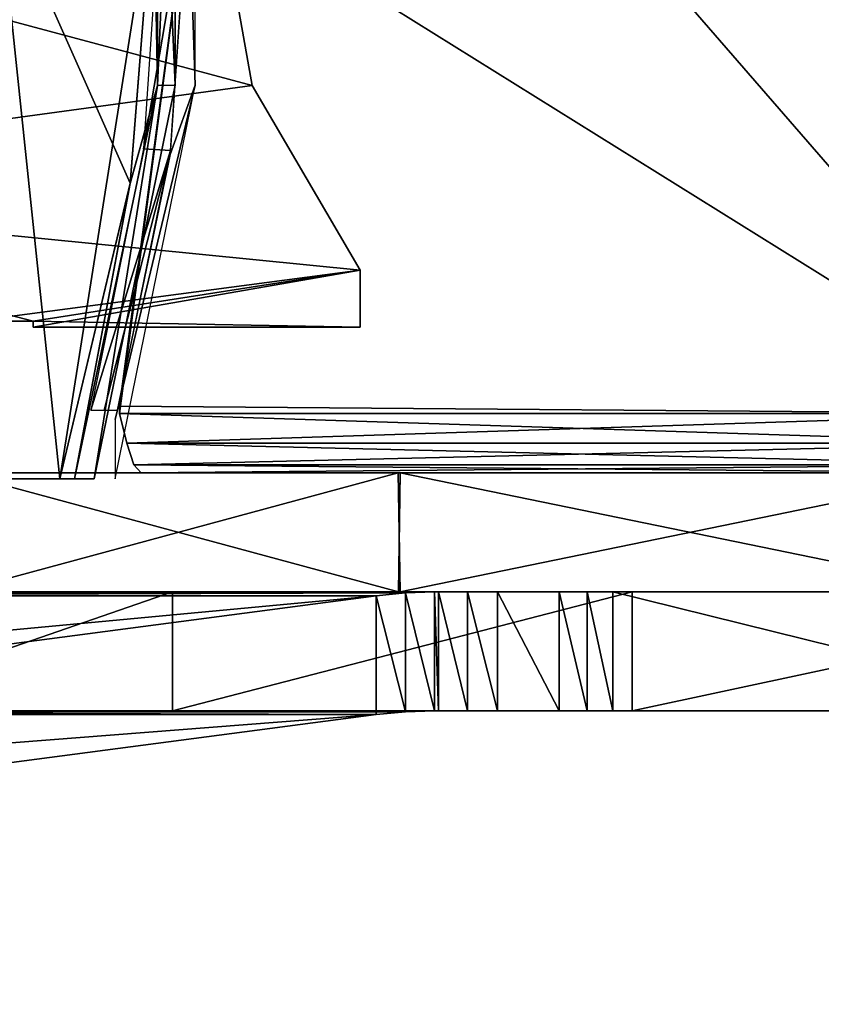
# Model space of a CAD drawing. Header units: millimetres. Extents: x -229 to 223, y -69 to 475.
# Tile 4 of 92: x -94 to -67, y -58 to -25. Entities that reach past the tile are written whole.
import ezdxf

# ---------------------------------------------------------------- set-up
doc = ezdxf.new("R2010")
doc.units = ezdxf.units.MM
doc.header["$LTSCALE"] = 65.185185
for name, color, linetype in [('15', 7, 'CONTINUOUS'), ('16', 7, 'CONTINUOUS'), ('19', 7, 'CONTINUOUS'), ('20', 7, 'CONTINUOUS'), ('49', 7, 'CONTINUOUS'), ('50', 7, 'CONTINUOUS'), ('54', 7, 'CONTINUOUS'), ('55', 7, 'CONTINUOUS'), ('56', 7, 'CONTINUOUS'), ('57', 7, 'CONTINUOUS'), ('712', 7, 'CONTINUOUS'), ('713', 7, 'CONTINUOUS'), ('723', 7, 'CONTINUOUS'), ('725', 7, 'CONTINUOUS'), ('73', 7, 'CONTINUOUS'), ('74', 7, 'CONTINUOUS'), ('75', 7, 'CONTINUOUS'), ('774', 7, 'CONTINUOUS'), ('775', 7, 'CONTINUOUS'), ('778', 7, 'CONTINUOUS'), ('779', 7, 'CONTINUOUS'), ('782', 7, 'CONTINUOUS'), ('783', 7, 'CONTINUOUS'), ('8', 7, 'CONTINUOUS'), ('9', 7, 'CONTINUOUS')]:
    doc.layers.add(name, color=color, linetype=linetype)

msp = doc.modelspace()

# ---------------------------------------------------------------- linework, layer by layer
at = {"layer": '15', "color": 7, "linetype": 'Continuous'}
for points in [[(-59.5, -37.8, -52.75), (-59.743, -38.8, -52.482), (-90.6, -37.8, -52.75), (-59.5, -37.8, -52.75)], [(-90.6, -37.8, -52.75), (-59.743, -38.8, -52.482), (-90.357, -38.8, -52.482), (-90.6, -37.8, -52.75)], [(-59.743, -38.8, -52.482), (-59.985, -39.532, -51.75), (-90.357, -38.8, -52.482), (-59.743, -38.8, -52.482)], [(-90.357, -38.8, -52.482), (-59.985, -39.532, -51.75), (-90.115, -39.532, -51.75), (-90.357, -38.8, -52.482)], [(-60.228, -39.8, -50.75), (-89.872, -39.8, -50.75), (-90.115, -39.532, -51.75), (-60.228, -39.8, -50.75)], [(-59.985, -39.532, -51.75), (-60.228, -39.8, -50.75), (-90.115, -39.532, -51.75), (-59.985, -39.532, -51.75)]]:
    msp.add_3dface(points, dxfattribs=at)
at = {"layer": '16', "color": 7, "linetype": 'Continuous'}
for points in [[(-46.5, -2, -52.75), (-59.5, -37.8, -52.75), (-88.229, -19.9, -52.75), (-46.5, -2, -52.75)], [(-59.5, -37.8, -52.75), (-90.6, -37.8, -52.75), (-88.229, -19.9, -52.75), (-59.5, -37.8, -52.75)], [(-88.229, -19.9, -52.75), (-90.6, -37.8, -52.75), (-90.6, -37.554, -52.75), (-88.229, -19.9, -52.75)]]:
    msp.add_3dface(points, dxfattribs=at)
at = {"layer": '19', "color": 7, "linetype": 'Continuous'}
for points in [[(-52.5, -25.5, 52.75), (-50, -23, 52.75), (-90.6, -2, 52.75), (-52.5, -25.5, 52.75)], [(-52.5, -32.8, 52.75), (-52.5, -25.5, 52.75), (-90.6, -2, 52.75), (-52.5, -32.8, 52.75)], [(-59.5, -37.8, 52.75), (-52.5, -32.8, 52.75), (-90.6, -2, 52.75), (-59.5, -37.8, 52.75)], [(-88.229, -19.9, 52.75), (-59.5, -37.8, 52.75), (-90.6, -2, 52.75), (-88.229, -19.9, 52.75)], [(-90.6, -37.554, 52.75), (-59.5, -37.8, 52.75), (-88.229, -19.9, 52.75), (-90.6, -37.554, 52.75)], [(-90.6, -37.8, 52.75), (-59.5, -37.8, 52.75), (-90.6, -37.554, 52.75), (-90.6, -37.8, 52.75)]]:
    msp.add_3dface(points, dxfattribs=at)
at = {"layer": '20', "color": 7, "linetype": 'Continuous'}
for points in [[(-59.5, -37.8, 52.75), (-90.6, -37.8, 52.75), (-90.357, -38.8, 52.482), (-59.5, -37.8, 52.75)], [(-59.5, -37.8, 52.75), (-90.357, -38.8, 52.482), (-59.743, -38.8, 52.482), (-59.5, -37.8, 52.75)], [(-90.357, -38.8, 52.482), (-90.115, -39.532, 51.75), (-59.743, -38.8, 52.482), (-90.357, -38.8, 52.482)], [(-59.743, -38.8, 52.482), (-90.115, -39.532, 51.75), (-59.985, -39.532, 51.75), (-59.743, -38.8, 52.482)], [(-90.115, -39.532, 51.75), (-89.872, -39.8, 50.75), (-59.985, -39.532, 51.75), (-90.115, -39.532, 51.75)], [(-89.872, -39.8, 50.75), (-60.228, -39.8, 50.75), (-59.985, -39.532, 51.75), (-89.872, -39.8, 50.75)]]:
    msp.add_3dface(points, dxfattribs=at)
at = {"layer": '49', "color": 7, "linetype": 'Continuous'}
for points in [[(-89.323, -13.236, -53.831), (-89.323, -26.764, -53.831), (-89.447, -20, -53.275), (-89.323, -13.236, -53.831)], [(-88.726, -13.242, -54.163), (-88.726, -26.758, -54.163), (-89.323, -13.236, -53.831), (-88.726, -13.242, -54.163)], [(-89.323, -13.236, -53.831), (-88.726, -26.758, -54.163), (-89.323, -26.764, -53.831), (-89.323, -13.236, -53.831)], [(-89.447, -20, -53.275), (-89.323, -26.764, -53.831), (-90.237, -30.061, -53.259), (-89.447, -20, -53.275)], [(-89.323, -26.764, -53.831), (-91.448, -40, -54.163), (-92.118, -40, -53.792), (-89.323, -26.764, -53.831)], [(-89.323, -26.764, -53.831), (-92.118, -40, -53.792), (-90.237, -30.061, -53.259), (-89.323, -26.764, -53.831)], [(-88.726, -26.758, -54.163), (-91.448, -40, -54.163), (-89.323, -26.764, -53.831), (-88.726, -26.758, -54.163)], [(-90.237, -30.061, -53.259), (-92.118, -40, -53.792), (-92.602, -40, -53.213), (-90.237, -30.061, -53.259)]]:
    msp.add_3dface(points, dxfattribs=at)
at = {"layer": '50', "color": 7, "linetype": 'Continuous'}
for points in [[(-94.713, -20, -42.799), (-92.602, -40, -53.213), (-99.806, -40, -37.288), (-94.713, -20, -42.799)], [(-89.447, -20, -53.275), (-92.602, -40, -53.213), (-94.713, -20, -42.799), (-89.447, -20, -53.275)], [(-89.447, -20, -53.275), (-90.237, -30.061, -53.259), (-92.602, -40, -53.213), (-89.447, -20, -53.275)]]:
    msp.add_3dface(points, dxfattribs=at)
at = {"layer": '54', "color": 7, "linetype": 'Continuous'}
for points in [[(-89.202, -20, -50.648), (-89.794, -28.896, -50.646), (-88.273, -20, -52.306), (-89.202, -20, -50.648)], [(-88.273, -20, -52.306), (-89.794, -28.896, -50.646), (-88.88, -28.952, -52.303), (-88.273, -20, -52.306)], [(-89.794, -28.896, -50.646), (-91.563, -37.692, -50.642), (-88.88, -28.952, -52.303), (-89.794, -28.896, -50.646)], [(-91.563, -37.692, -50.642), (-91.117, -37.692, -51.469), (-88.88, -28.952, -52.303), (-91.563, -37.692, -50.642)], [(-91.117, -37.692, -51.469), (-90.663, -37.692, -52.292), (-88.88, -28.952, -52.303), (-91.117, -37.692, -51.469)]]:
    msp.add_3dface(points, dxfattribs=at)
at = {"layer": '55', "color": 7, "linetype": 'Continuous'}
for points in [[(-88.056, -26.757, -53.027), (-88.056, -13.243, -53.027), (-88.272, -19.999, -53.027), (-88.056, -26.757, -53.027)], [(-88.899, -29.086, -53.027), (-88.056, -26.757, -53.027), (-88.272, -19.999, -53.027), (-88.899, -29.086, -53.027)], [(-90.75, -40, -53.027), (-88.056, -26.757, -53.027), (-90.75, -38.006, -53.027), (-90.75, -40, -53.027)], [(-90.75, -38.006, -53.027), (-88.056, -26.757, -53.027), (-88.899, -29.086, -53.027), (-90.75, -38.006, -53.027)]]:
    msp.add_3dface(points, dxfattribs=at)
at = {"layer": '56', "color": 7, "linetype": 'Continuous'}
for points in [[(-89.323, -26.764, 53.831), (-89.323, -13.236, 53.831), (-89.447, -20, 53.275), (-89.323, -26.764, 53.831)], [(-89.323, -26.764, 53.831), (-88.726, -13.242, 54.163), (-89.323, -13.236, 53.831), (-89.323, -26.764, 53.831)], [(-88.726, -26.758, 54.163), (-88.726, -13.242, 54.163), (-89.323, -26.764, 53.831), (-88.726, -26.758, 54.163)], [(-90.237, -30.058, 53.259), (-89.323, -26.764, 53.831), (-89.447, -20, 53.275), (-90.237, -30.058, 53.259)], [(-92.118, -40, 53.792), (-91.448, -40, 54.163), (-89.323, -26.764, 53.831), (-92.118, -40, 53.792)], [(-92.118, -40, 53.792), (-89.323, -26.764, 53.831), (-90.237, -30.058, 53.259), (-92.118, -40, 53.792)], [(-91.448, -40, 54.163), (-88.726, -26.758, 54.163), (-89.323, -26.764, 53.831), (-91.448, -40, 54.163)], [(-92.602, -40, 53.213), (-92.118, -40, 53.792), (-90.237, -30.058, 53.259), (-92.602, -40, 53.213)]]:
    msp.add_3dface(points, dxfattribs=at)
at = {"layer": '57', "color": 7, "linetype": 'Continuous'}
for points in [[(-92.602, -40, 53.213), (-94.713, -20, 42.799), (-99.806, -40, 37.288), (-92.602, -40, 53.213)], [(-92.602, -40, 53.213), (-90.237, -30.058, 53.259), (-94.713, -20, 42.799), (-92.602, -40, 53.213)], [(-90.237, -30.058, 53.259), (-89.447, -20, 53.275), (-94.713, -20, 42.799), (-90.237, -30.058, 53.259)]]:
    msp.add_3dface(points, dxfattribs=at)
at = {"layer": '712', "color": 7, "linetype": 'Continuous'}
for points in [[(-109.998, -47.8, 28.866), (-109.868, -47.8, 28.791), (-79.998, -47.8, 80.828), (-109.998, -47.8, 28.866)], [(-109.868, -47.8, 28.791), (-109.009, -47.8, 28.163), (-79.998, -47.8, 80.828), (-109.868, -47.8, 28.791)], [(-109.009, -47.8, 28.163), (-108.316, -47.8, 27.39), (-79.998, -47.8, 80.828), (-109.009, -47.8, 28.163)], [(-108.316, -47.8, 27.39), (-107.476, -47.8, 25.49), (-79.998, -47.8, 80.828), (-108.316, -47.8, 27.39)], [(-107.37, -47.8, 24.456), (-88.818, -47.8, -64.894), (-107.476, -47.8, 25.49), (-107.37, -47.8, 24.456)], [(-107.476, -47.8, 25.49), (-88.818, -47.8, -64.894), (-79.998, -47.8, 80.828), (-107.476, -47.8, 25.49)], [(-100.401, -47.8, -44.938), (-88.818, -47.8, -64.894), (-107.37, -47.8, 24.456), (-100.401, -47.8, -44.938)], [(-88.818, -47.8, -64.894), (-73.356, -47.8, -81.968), (-79.998, -47.8, 80.828), (-88.818, -47.8, -64.894)], [(-79.998, -47.8, 80.828), (-73.356, -47.8, -81.968), (-79.868, -47.8, 80.753), (-79.998, -47.8, 80.828)], [(-79.868, -47.8, 80.753), (-73.356, -47.8, -81.968), (-78.895, -47.8, 80.323), (-79.868, -47.8, 80.753)], [(-78.895, -47.8, 80.323), (-73.356, -47.8, -81.968), (-77.878, -47.8, 80.11), (-78.895, -47.8, 80.323)], [(-77.878, -47.8, 80.11), (-73.356, -47.8, -81.968), (-75.812, -47.8, 80.332), (-77.878, -47.8, 80.11)], [(-75.812, -47.8, 80.332), (-73.356, -47.8, -81.968), (-74.864, -47.8, 80.757), (-75.812, -47.8, 80.332)], [(-74.864, -47.8, 80.757), (-73.356, -47.8, -81.968), (-74.004, -47.8, 81.384), (-74.864, -47.8, 80.757)], [(-74.004, -47.8, 81.384), (-73.356, -47.8, -81.968), (-57.824, -47.8, 93.575), (-74.004, -47.8, 81.384)], [(-73.356, -47.8, -81.968), (-54.642, -47.8, -95.467), (-57.824, -47.8, 93.575), (-73.356, -47.8, -81.968)]]:
    msp.add_3dface(points, dxfattribs=at)
at = {"layer": '713', "color": 7, "linetype": 'Continuous'}
for points in [[(-109.998, -43.8, 28.866), (-79.998, -43.8, 80.828), (-109.868, -43.8, 28.791), (-109.998, -43.8, 28.866)], [(-109.868, -43.8, 28.791), (-79.998, -43.8, 80.828), (-109.009, -43.8, 28.163), (-109.868, -43.8, 28.791)], [(-109.009, -43.8, 28.163), (-79.998, -43.8, 80.828), (-108.316, -43.8, 27.39), (-109.009, -43.8, 28.163)], [(-108.316, -43.8, 27.39), (-79.998, -43.8, 80.828), (-107.476, -43.8, 25.49), (-108.316, -43.8, 27.39)], [(-107.476, -43.8, 25.49), (-79.998, -43.8, 80.828), (-107.37, -43.8, 24.456), (-107.476, -43.8, 25.49)], [(-107.37, -43.8, 24.456), (-79.998, -43.8, 80.828), (-104.559, -43.8, -34.162), (-107.37, -43.8, 24.456)], [(-104.559, -43.8, -34.162), (-79.998, -43.8, 80.828), (-100.401, -43.8, -44.938), (-104.559, -43.8, -34.162)], [(-100.401, -43.8, -44.938), (-79.998, -43.8, 80.828), (-88.818, -43.8, -64.894), (-100.401, -43.8, -44.938)], [(-74.864, -43.8, 80.757), (-74.004, -43.8, 81.384), (-88.818, -43.8, -64.894), (-74.864, -43.8, 80.757)], [(-88.818, -43.8, -64.894), (-74.004, -43.8, 81.384), (-73.356, -43.8, -81.968), (-88.818, -43.8, -64.894)], [(-75.812, -43.8, 80.332), (-74.864, -43.8, 80.757), (-88.818, -43.8, -64.894), (-75.812, -43.8, 80.332)], [(-77.878, -43.8, 80.11), (-75.812, -43.8, 80.332), (-88.818, -43.8, -64.894), (-77.878, -43.8, 80.11)], [(-78.895, -43.8, 80.323), (-77.878, -43.8, 80.11), (-88.818, -43.8, -64.894), (-78.895, -43.8, 80.323)], [(-79.868, -43.8, 80.753), (-78.895, -43.8, 80.323), (-88.818, -43.8, -64.894), (-79.868, -43.8, 80.753)], [(-79.998, -43.8, 80.828), (-79.868, -43.8, 80.753), (-88.818, -43.8, -64.894), (-79.998, -43.8, 80.828)], [(-74.004, -43.8, 81.384), (-57.824, -43.8, 93.575), (-73.356, -43.8, -81.968), (-74.004, -43.8, 81.384)], [(-73.356, -43.8, -81.968), (-57.824, -43.8, 93.575), (-54.642, -43.8, -95.467), (-73.356, -43.8, -81.968)]]:
    msp.add_3dface(points, dxfattribs=at)
at = {"layer": '723', "color": 7, "linetype": 'Continuous'}
for points in [[(-88.818, -47.8, -64.894), (-100.401, -47.8, -44.938), (-88.818, -43.8, -64.894), (-88.818, -47.8, -64.894)], [(-100.401, -47.8, -44.938), (-100.401, -43.8, -44.938), (-88.818, -43.8, -64.894), (-100.401, -47.8, -44.938)], [(-73.356, -47.8, -81.968), (-88.818, -47.8, -64.894), (-73.356, -43.8, -81.968), (-73.356, -47.8, -81.968)], [(-88.818, -47.8, -64.894), (-88.818, -43.8, -64.894), (-73.356, -43.8, -81.968), (-88.818, -47.8, -64.894)], [(-54.642, -47.8, -95.467), (-73.356, -47.8, -81.968), (-54.642, -43.8, -95.467), (-54.642, -47.8, -95.467)], [(-73.356, -47.8, -81.968), (-73.356, -43.8, -81.968), (-54.642, -43.8, -95.467), (-73.356, -47.8, -81.968)]]:
    msp.add_3dface(points, dxfattribs=at)
at = {"layer": '725', "color": 7, "linetype": 'Continuous'}
for points in [[(-74.004, -47.8, 81.384), (-57.824, -47.8, 93.575), (-74.004, -43.8, 81.384), (-74.004, -47.8, 81.384)], [(-57.824, -47.8, 93.575), (-57.824, -43.8, 93.575), (-74.004, -43.8, 81.384), (-57.824, -47.8, 93.575)]]:
    msp.add_3dface(points, dxfattribs=at)
at = {"layer": '73', "color": 7, "linetype": 'Continuous'}
for points in [[(-96.071, -39.8, -50.424), (-81.22, -39.8, -71.94), (-96.025, -43.8, -50.512), (-96.071, -39.8, -50.424)], [(-96.025, -43.8, -50.512), (-81.22, -39.8, -71.94), (-81.159, -43.8, -72.01), (-96.025, -43.8, -50.512)], [(-81.22, -39.8, -71.94), (-61.642, -39.8, -89.289), (-81.159, -43.8, -72.01), (-81.22, -39.8, -71.94)], [(-81.159, -43.8, -72.01), (-61.642, -39.8, -89.289), (-61.602, -43.8, -89.316), (-81.159, -43.8, -72.01)]]:
    msp.add_3dface(points, dxfattribs=at)
at = {"layer": '74', "color": 7, "linetype": 'Continuous'}
for points in [[(-81.218, -43.8, 71.943), (-96.024, -39.8, 50.513), (-96.072, -43.8, 50.423), (-81.218, -43.8, 71.943)], [(-81.161, -39.8, 72.007), (-96.024, -39.8, 50.513), (-81.218, -43.8, 71.943), (-81.161, -39.8, 72.007)], [(-61.64, -43.8, 89.29), (-81.161, -39.8, 72.007), (-81.218, -43.8, 71.943), (-61.64, -43.8, 89.29)], [(-61.604, -39.8, 89.315), (-81.161, -39.8, 72.007), (-61.64, -43.8, 89.29), (-61.604, -39.8, 89.315)]]:
    msp.add_3dface(points, dxfattribs=at)
at = {"layer": '75', "color": 7, "linetype": 'Continuous'}
for points in [[(108.5, -39.8), (107.704, -39.8, -13.117), (-108.5, -39.8), (108.5, -39.8)], [(108.5, -39.8), (-108.5, -39.8), (-107.704, -39.8, 13.117), (108.5, -39.8)], [(107.704, -39.8, -13.117), (-107.707, -39.8, -13.09), (-108.5, -39.8), (107.704, -39.8, -13.117)], [(107.704, -39.8, -13.117), (-105.341, -39.8, -25.988), (-107.707, -39.8, -13.09), (107.704, -39.8, -13.117)], [(108.5, -39.8), (-107.704, -39.8, 13.117), (107.707, -39.8, 13.09), (108.5, -39.8)], [(-107.704, -39.8, 13.117), (-105.327, -39.8, 26.043), (105.341, -39.8, 25.988), (-107.704, -39.8, 13.117)], [(-107.704, -39.8, 13.117), (105.341, -39.8, 25.988), (107.707, -39.8, 13.09), (-107.704, -39.8, 13.117)], [(107.704, -39.8, -13.117), (105.327, -39.8, -26.043), (-105.341, -39.8, -25.988), (107.704, -39.8, -13.117)], [(105.327, -39.8, -26.043), (101.409, -39.8, -38.577), (-105.341, -39.8, -25.988), (105.327, -39.8, -26.043)], [(101.409, -39.8, -38.577), (-96.071, -39.8, -50.424), (-105.341, -39.8, -25.988), (101.409, -39.8, -38.577)], [(-105.327, -39.8, 26.043), (-101.409, -39.8, 38.577), (105.341, -39.8, 25.988), (-105.327, -39.8, 26.043)], [(-101.409, -39.8, 38.577), (-96.024, -39.8, 50.513), (96.071, -39.8, 50.424), (-101.409, -39.8, 38.577)], [(-101.409, -39.8, 38.577), (96.071, -39.8, 50.424), (105.341, -39.8, 25.988), (-101.409, -39.8, 38.577)], [(101.409, -39.8, -38.577), (96.024, -39.8, -50.513), (-96.071, -39.8, -50.424), (101.409, -39.8, -38.577)], [(96.024, -39.8, -50.513), (-81.22, -39.8, -71.94), (-96.071, -39.8, -50.424), (96.024, -39.8, -50.513)], [(-96.024, -39.8, 50.513), (-81.161, -39.8, 72.007), (81.22, -39.8, 71.94), (-96.024, -39.8, 50.513)], [(-96.024, -39.8, 50.513), (81.22, -39.8, 71.94), (96.071, -39.8, 50.424), (-96.024, -39.8, 50.513)], [(96.024, -39.8, -50.513), (81.161, -39.8, -72.007), (-81.22, -39.8, -71.94), (96.024, -39.8, -50.513)], [(81.161, -39.8, -72.007), (-61.642, -39.8, -89.289), (-81.22, -39.8, -71.94), (81.161, -39.8, -72.007)], [(-81.161, -39.8, 72.007), (-61.604, -39.8, 89.315), (61.642, -39.8, 89.289), (-81.161, -39.8, 72.007)], [(-81.161, -39.8, 72.007), (61.642, -39.8, 89.289), (81.22, -39.8, 71.94), (-81.161, -39.8, 72.007)]]:
    msp.add_3dface(points, dxfattribs=at)
at = {"layer": '774', "color": 7, "linetype": 'Continuous'}
for points in [[(-79.868, -47.8, 80.753), (-78.895, -47.8, 80.323), (-79.868, -43.8, 80.753), (-79.868, -47.8, 80.753)], [(-78.895, -47.8, 80.323), (-78.895, -43.8, 80.323), (-79.868, -43.8, 80.753), (-78.895, -47.8, 80.323)], [(-78.895, -47.8, 80.323), (-77.878, -47.8, 80.11), (-78.895, -43.8, 80.323), (-78.895, -47.8, 80.323)], [(-77.878, -47.8, 80.11), (-77.878, -43.8, 80.11), (-78.895, -43.8, 80.323), (-77.878, -47.8, 80.11)], [(-77.878, -47.8, 80.11), (-75.812, -47.8, 80.332), (-77.878, -43.8, 80.11), (-77.878, -47.8, 80.11)], [(-75.812, -47.8, 80.332), (-75.812, -43.8, 80.332), (-77.878, -43.8, 80.11), (-75.812, -47.8, 80.332)], [(-75.812, -47.8, 80.332), (-74.864, -47.8, 80.757), (-75.812, -43.8, 80.332), (-75.812, -47.8, 80.332)], [(-74.864, -47.8, 80.757), (-74.864, -43.8, 80.757), (-75.812, -43.8, 80.332), (-74.864, -47.8, 80.757)], [(-74.864, -47.8, 80.757), (-74.004, -47.8, 81.384), (-74.864, -43.8, 80.757), (-74.864, -47.8, 80.757)], [(-74.004, -47.8, 81.384), (-74.004, -43.8, 81.384), (-74.864, -43.8, 80.757), (-74.004, -47.8, 81.384)]]:
    msp.add_3dface(points, dxfattribs=at)
at = {"layer": '775', "color": 7, "linetype": 'Continuous'}
for points in [[(-81.959, -43.929, 81.96), (-156.015, -53.671, 124.716), (-81.959, -47.929, 81.96), (-81.959, -43.929, 81.96)], [(-80.98, -43.832, 81.395), (-81.959, -43.929, 81.96), (-80.98, -47.832, 81.395), (-80.98, -43.832, 81.395)], [(-80.98, -47.832, 81.395), (-81.959, -43.929, 81.96), (-81.959, -47.929, 81.96), (-80.98, -47.832, 81.395)], [(-79.998, -47.8, 80.828), (-79.998, -43.8, 80.828), (-80.98, -43.832, 81.395), (-79.998, -47.8, 80.828)], [(-79.998, -47.8, 80.828), (-80.98, -43.832, 81.395), (-80.98, -47.832, 81.395), (-79.998, -47.8, 80.828)], [(-79.998, -47.8, 80.828), (-79.868, -47.8, 80.753), (-79.998, -43.8, 80.828), (-79.998, -47.8, 80.828)], [(-79.868, -47.8, 80.753), (-79.868, -43.8, 80.753), (-79.998, -43.8, 80.828), (-79.868, -47.8, 80.753)], [(-81.959, -47.929, 81.96), (-156.015, -53.671, 124.716), (-156.015, -57.671, 124.716), (-81.959, -47.929, 81.96)]]:
    msp.add_3dface(points, dxfattribs=at)
at = {"layer": '778', "color": 7, "linetype": 'Continuous'}
msp.add_3dface([(-81.959, -47.929, 81.96), (-156.015, -57.671, 124.716), (-111.959, -47.929, 29.998), (-81.959, -47.929, 81.96)], dxfattribs=at)
at = {"layer": '779', "color": 7, "linetype": 'Continuous'}
for points in [[(-81.959, -47.929, 81.96), (-111.959, -47.929, 29.998), (-110.98, -47.832, 29.433), (-81.959, -47.929, 81.96)], [(-109.998, -47.8, 28.866), (-80.98, -47.832, 81.395), (-110.98, -47.832, 29.433), (-109.998, -47.8, 28.866)], [(-80.98, -47.832, 81.395), (-81.959, -47.929, 81.96), (-110.98, -47.832, 29.433), (-80.98, -47.832, 81.395)], [(-109.998, -47.8, 28.866), (-79.998, -47.8, 80.828), (-80.98, -47.832, 81.395), (-109.998, -47.8, 28.866)]]:
    msp.add_3dface(points, dxfattribs=at)
at = {"layer": '782', "color": 7, "linetype": 'Continuous'}
for points in [[(-81.959, -43.929, 81.96), (-80.98, -43.832, 81.395), (-111.959, -43.929, 29.998), (-81.959, -43.929, 81.96)], [(-80.98, -43.832, 81.395), (-110.98, -43.832, 29.433), (-111.959, -43.929, 29.998), (-80.98, -43.832, 81.395)], [(-79.998, -43.8, 80.828), (-109.998, -43.8, 28.866), (-110.98, -43.832, 29.433), (-79.998, -43.8, 80.828)], [(-80.98, -43.832, 81.395), (-79.998, -43.8, 80.828), (-110.98, -43.832, 29.433), (-80.98, -43.832, 81.395)]]:
    msp.add_3dface(points, dxfattribs=at)
at = {"layer": '783', "color": 7, "linetype": 'Continuous'}
for points in [[(-156.015, -53.671, 124.716), (-81.959, -43.929, 81.96), (-186.015, -53.671, 72.755), (-156.015, -53.671, 124.716)], [(-81.959, -43.929, 81.96), (-111.959, -43.929, 29.998), (-186.015, -53.671, 72.755), (-81.959, -43.929, 81.96)]]:
    msp.add_3dface(points, dxfattribs=at)
at = {"layer": '8', "color": 7, "linetype": 'Continuous'}
for points in [[(-110.95, -30.15, 1.5), (-87.387, -19.7, 1.5), (-112.5, -19.7, 1.5), (-110.95, -30.15, 1.5)], [(-86.13, -26.769, 1.5), (-87.387, -19.7, 1.5), (-110.95, -30.15, 1.5), (-86.13, -26.769, 1.5)], [(-82.5, -32.985, 1.5), (-86.13, -26.769, 1.5), (-110.95, -30.15, 1.5), (-82.5, -32.985, 1.5)], [(-95.5, -34.7, 1.5), (-82.5, -32.985, 1.5), (-110.95, -30.15, 1.5), (-95.5, -34.7, 1.5)], [(-93.5, -34.7, 1.5), (-82.5, -32.985, 1.5), (-95.5, -34.7, 1.5), (-93.5, -34.7, 1.5)], [(-82.5, -34.9, 1.5), (-82.5, -32.985, 1.5), (-93.5, -34.9, 1.5), (-82.5, -34.9, 1.5)], [(-93.5, -34.9, 1.5), (-82.5, -32.985, 1.5), (-93.5, -34.7, 1.5), (-93.5, -34.9, 1.5)]]:
    msp.add_3dface(points, dxfattribs=at)
at = {"layer": '9', "color": 7, "linetype": 'Continuous'}
for points in [[(-87.387, -19.7, -1.5), (-86.13, -26.769, -1.5), (-112.5, -19.7, -1.5), (-87.387, -19.7, -1.5)], [(-112.5, -19.7, -1.5), (-86.13, -26.769, -1.5), (-110.95, -30.15, -1.5), (-112.5, -19.7, -1.5)], [(-86.13, -26.769, -1.5), (-82.5, -32.985, -1.5), (-110.95, -30.15, -1.5), (-86.13, -26.769, -1.5)], [(-110.95, -30.15, -1.5), (-82.5, -32.985, -1.5), (-93.5, -34.7, -1.5), (-110.95, -30.15, -1.5)], [(-95.5, -34.7, -1.5), (-110.95, -30.15, -1.5), (-93.5, -34.7, -1.5), (-95.5, -34.7, -1.5)], [(-93.5, -34.7, -1.5), (-82.5, -32.985, -1.5), (-82.5, -34.9, -1.5), (-93.5, -34.7, -1.5)], [(-93.5, -34.9, -1.5), (-93.5, -34.7, -1.5), (-82.5, -34.9, -1.5), (-93.5, -34.9, -1.5)]]:
    msp.add_3dface(points, dxfattribs=at)

doc.saveas('drawing.dxf')
